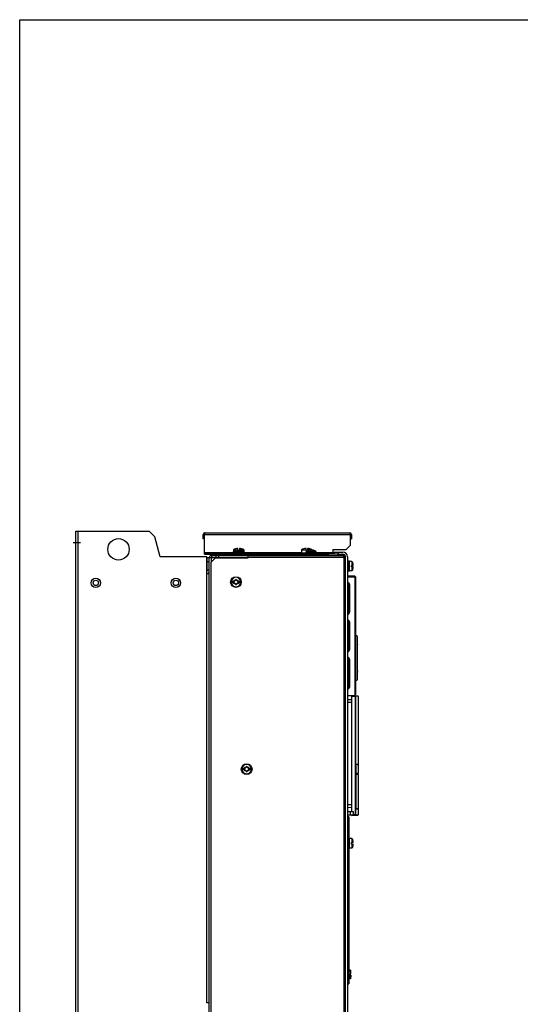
# Model space of a CAD drawing. Header units: millimetres. Extents: x 0 to 1500, y 0 to 1200.
# Tile 10 of 26: x 0 to 375, y 463 to 1200. Entities that reach past the tile are written whole.
import ezdxf

# ---------------------------------------------------------------- set-up
doc = ezdxf.new("R2010")
doc.units = ezdxf.units.MM
doc.header["$LTSCALE"] = 82.5
doc.linetypes.add('CENTER', pattern=[0.6, 0.375, -0.075, 0.075, -0.075])
doc.layers.get('0').update_dxf_attribs({"linetype": 'CONTINUOUS'})
doc.layers.add('002_AXIS', color=7, linetype='CONTINUOUS')
doc.layers.add('00_COMPONENTS', color=7, linetype='CONTINUOUS')

msp = doc.modelspace()

# ---------------------------------------------------------------- linework, layer by layer
at = {"color": 7, "linetype": 'CONTINUOUS'}
for p, q in [((0, 0), (0, 1200)), ((0, 0), (0, 1200)), ((0, 1200), (1500, 1200)), ((0, 1200), (1500, 1200))]:
    msp.add_line(p, q, dxfattribs=at)
at = {"layer": '002_AXIS', "color": 7, "linetype": 'CENTER'}
msp.add_line((45.52, 808.48), (40.02, 808.48), dxfattribs=at)
at = {"layer": '00_COMPONENTS', "color": 3, "linetype": 'CONTINUOUS'}
for p, q in [((42.02, 396.98), (42.02, 816.98)), ((42.02, 816.98), (97.02, 816.98)), ((97.02, 816.98), (101.12, 812.88)), ((105.11, 797.98), (101.12, 812.88)), ((140.22, 797.98), (105.11, 797.98)), ((138.52, 799.88), (231.52, 799.88)), ((140.22, 785.38), (140.22, 797.98)), ((142.02, 413.68), (142.02, 797.28)), ((142.02, 797.28), (171.02, 797.28)), ((143.52, 793.88), (146.52, 796.88)), ((143.62, 798.88), (243.02, 798.88)), ((171.02, 796.88), (146.52, 796.88)), ((149.02, 798.88), (149.02, 797.28)), ((171.02, 798.88), (171.02, 796.88)), ((242.79, 797.89), (242.81, 797.94)), ((243.03, 797.65), (243.38, 797.73)), ((243.38, 797.73), (244.02, 797.88)), ((143.52, 417.08), (143.52, 793.88)), ((140.22, 785.38), (142.02, 785.38)), ((246.52, 603.19), (245.52, 603.19)), ((246.52, 603.19), (246.52, 587.14)), ((246.52, 579.64), (246.52, 478.19)), ((246.52, 570.19), (245.52, 570.19)), ((142.02, 463.98), (140.22, 463.98))]:
    msp.add_line(p, q, dxfattribs=at)
at = {"layer": '00_COMPONENTS', "color": 9, "linetype": 'CONTINUOUS'}
for p, q in [((43.82, 396.98), (43.82, 816.98)), ((138.52, 814.58), (248.52, 814.58)), ((138.52, 801.18), (160.02, 801.18)), ((143.62, 798.88), (143.62, 797.38)), ((143.62, 793.98), (143.62, 797.28)), ((160.02, 801.09), (168.02, 801.09)), ((160.48, 801.93), (163.42, 801.93)), ((162.91, 802.68), (162.91, 802.75)), ((167.57, 801.93), (164.62, 801.93)), ((165.13, 802.68), (165.13, 802.75)), ((168.02, 801.18), (211.03, 801.18)), ((171.02, 797.58), (242.72, 797.58)), ((214.32, 801.09), (222.32, 801.09)), ((214.78, 801.93), (217.72, 801.93)), ((217.21, 802.68), (217.21, 802.75)), ((221.87, 801.93), (218.92, 801.93)), ((219.43, 802.68), (219.43, 802.75)), ((222.32, 801.18), (234.52, 801.18)), ((242.72, 797.58), (242.72, 413.38)), ((248.69, 794.39), (248.69, 791.49)), ((248.69, 790.29), (248.69, 787.39)), ((249.36, 793.9), (249.36, 791.49)), ((249.36, 790.29), (249.36, 787.88)), ((140.22, 463.98), (140.22, 785.38)), ((245.52, 782.78), (251.52, 782.78)), ((251.02, 783.28), (251.02, 694.41)), ((246.7, 776.76), (246.55, 776.61)), ((246.7, 756.8), (246.7, 776.76)), ((246.7, 776.76), (247.2, 776.76)), ((247.2, 756.8), (247.2, 776.76)), ((246.7, 756.8), (246.55, 756.95)), ((246.7, 756.8), (247.2, 756.8)), ((246.7, 748.76), (246.55, 748.61)), ((246.7, 728.8), (246.7, 748.76)), ((246.7, 748.76), (247.2, 748.76)), ((247.2, 728.8), (247.2, 748.76)), ((252.99, 732.42), (252.99, 736.03)), ((252.99, 736.03), (253.09, 736.03)), ((252.99, 728.23), (252.99, 731.59)), ((246.7, 728.8), (246.55, 728.95)), ((246.7, 728.8), (247.2, 728.8)), ((252.93, 722.41), (253.09, 722.41)), ((246.7, 720.76), (246.57, 720.62)), ((246.7, 700.8), (246.7, 720.76)), ((246.7, 720.76), (247.2, 720.76)), ((247.2, 700.8), (247.2, 720.76)), ((253.09, 721.65), (252.93, 721.65)), ((252.99, 712.47), (252.99, 715.83)), ((252.99, 708.03), (252.99, 711.64)), ((252.99, 708.03), (253.09, 708.03)), ((246.7, 700.8), (246.55, 700.95)), ((246.7, 700.8), (247.2, 700.8)), ((248.52, 693.68), (251.27, 693.54)), ((251.27, 693.54), (251.27, 604.72)), ((251.55, 693.54), (251.27, 693.54)), ((251.55, 693.54), (251.55, 604.72)), ((253.52, 693.43), (251.55, 693.54)), ((246.42, 688.75), (245.53, 688.73)), ((248.52, 688.78), (246.42, 688.75)), ((245.53, 612.53), (248.52, 612.48)), ((247.85, 604.52), (247.82, 607.28)), ((251.27, 604.72), (250.12, 604.66)), ((251.55, 604.72), (251.27, 604.72)), ((251.55, 604.72), (253.52, 604.83)), ((248.69, 586.89), (248.69, 583.99)), ((248.69, 582.79), (248.69, 579.89)), ((249.36, 586.4), (249.36, 583.99)), ((249.36, 582.79), (249.36, 580.38)), ((246.52, 564.89), (245.52, 564.89)), ((245.52, 480.19), (246.52, 480.19))]:
    msp.add_line(p, q, dxfattribs=at)
at = {"layer": '00_COMPONENTS', "color": 7, "linetype": 'CONTINUOUS'}
for p, q in [((137.52, 811.38), (137.52, 814.58)), ((138.52, 814.58), (137.52, 814.58)), ((138.52, 811.38), (137.52, 811.38)), ((138.52, 799.88), (138.52, 814.58)), ((138.82, 815.88), (247.22, 815.88)), ((247.52, 814.58), (247.52, 806.38)), ((247.52, 811.38), (248.52, 811.38)), ((248.52, 814.58), (248.52, 811.38)), ((161.77, 803.79), (161.77, 803.81)), ((163.47, 802.53), (163.47, 804.1)), ((164.57, 804.1), (164.57, 802.53)), ((166.27, 803.81), (166.27, 803.79)), ((212.77, 803.79), (212.77, 803.81)), ((214.47, 802.53), (214.47, 804.1)), ((215.57, 804.1), (215.57, 802.53)), ((217.27, 803.81), (217.27, 803.79)), ((247.52, 806.38), (244.52, 803.38)), ((138.52, 800.88), (234.52, 800.88)), ((140.52, 787.18), (140.52, 797.38)), ((140.52, 797.38), (142.02, 797.38)), ((141.52, 799.88), (141.52, 800.88)), ((143.62, 797.38), (149.02, 797.38)), ((147.02, 798.88), (147.02, 797.38)), ((159.02, 798.88), (159.02, 799.88)), ((160.02, 801.09), (160.02, 800.88)), ((160.1, 803.1), (160.03, 801.13)), ((160.1, 803.1), (163.47, 803.1)), ((162.24, 802.72), (162.02, 802.66)), ((162.02, 802.66), (162.09, 802.68)), ((162.02, 798.88), (162.02, 799.88)), ((162.32, 802.75), (162.24, 802.72)), ((163, 802.82), (163, 802.67)), ((163.42, 801.88), (163.42, 802.74)), ((164.62, 801.88), (163.42, 801.88)), ((164.57, 802.53), (163.47, 802.53)), ((167.95, 803.1), (164.57, 803.1)), ((164.62, 802.74), (164.62, 801.88)), ((165.04, 802.82), (165.04, 802.67)), ((166.02, 802.66), (165.72, 802.75)), ((167.95, 803.1), (168.01, 801.13)), ((168.02, 801.09), (168.02, 800.88)), ((211.1, 803.1), (211.02, 800.88)), ((211.1, 803.1), (214.47, 803.1)), ((214.32, 801.09), (214.32, 800.88)), ((215.57, 802.53), (214.47, 802.53)), ((218.95, 803.1), (215.57, 803.1)), ((216.54, 802.72), (216.32, 802.66)), ((216.32, 802.66), (216.39, 802.68)), ((216.62, 802.75), (216.54, 802.72)), ((217.3, 802.82), (217.3, 802.67)), ((217.72, 801.88), (217.72, 802.74)), ((218.92, 801.88), (217.72, 801.88)), ((218.92, 802.74), (218.92, 801.88)), ((218.95, 803.1), (218.96, 802.73)), ((219.34, 802.82), (219.34, 802.67)), ((220.32, 802.66), (220.02, 802.75)), ((222.32, 801.09), (222.32, 800.88)), ((231.52, 800.88), (231.52, 799.88)), ((238.22, 799.88), (231.52, 799.88)), ((234.52, 803.38), (234.52, 799.88)), ((234.52, 803.38), (244.52, 803.38)), ((235.52, 801.39), (235.52, 799.89)), ((235.52, 801.39), (242.02, 801.39)), ((238.22, 799.89), (242.02, 799.89)), ((238.22, 799.88), (238.22, 798.88)), ((238.52, 801.39), (238.52, 799.89)), ((241.22, 799.88), (241.22, 798.88)), ((243.02, 797.88), (243.02, 798.88)), ((244.02, 797.88), (243.02, 797.88)), ((244.02, 410.89), (244.02, 797.89)), ((245.52, 797.89), (245.52, 410.89)), ((140.52, 794.38), (142.02, 794.38)), ((246.12, 794.89), (245.52, 794.89)), ((246.12, 786.89), (246.12, 794.89)), ((247.12, 794.64), (246.12, 794.64)), ((247.12, 787.14), (247.12, 794.64)), ((248.69, 794.39), (247.12, 794.39)), ((248.62, 790.29), (248.62, 791.49)), ((248.62, 791.49), (249.79, 791.49)), ((248.62, 790.29), (249.79, 790.29)), ((249.5, 793.4), (249.36, 793.9)), ((249.49, 793.39), (249.51, 793.39)), ((142.02, 787.88), (140.52, 787.88)), ((246.12, 786.89), (245.52, 786.89)), ((251.02, 783.28), (245.52, 783.28)), ((246.02, 783.58), (248.02, 783.58)), ((247.12, 787.14), (246.12, 787.14)), ((248.69, 787.39), (247.12, 787.39)), ((249.5, 788.39), (249.36, 787.88)), ((249.51, 788.39), (249.49, 788.39)), ((251.52, 782.78), (251.52, 694.91)), ((158.46, 779.58), (160.38, 779.58)), ((160.38, 778.38), (158.46, 778.38)), ((160.4, 779.57), (160.38, 779.58)), ((160.38, 778.38), (160.4, 778.39)), ((163.66, 779.58), (163.65, 779.57)), ((163.65, 778.39), (163.66, 778.38)), ((163.66, 779.58), (165.59, 779.58)), ((165.59, 778.38), (163.66, 778.38)), ((245.72, 777.45), (245.72, 773.57)), ((246.55, 776.48), (245.72, 776.48)), ((246.55, 775.48), (245.72, 775.48)), ((246.55, 756.95), (246.55, 776.61)), ((246.55, 770.66), (245.52, 770.64)), ((246.55, 769.4), (245.52, 769.42)), ((245.52, 767.27), (246.55, 767.25)), ((245.56, 772.79), (246.55, 772.81)), ((246.55, 766.11), (245.52, 766.09)), ((245.52, 764.28), (246.55, 764.28)), ((246.55, 746.28), (245.52, 746.26)), ((246.55, 736.01), (246.55, 748.61)), ((246.55, 741.51), (245.52, 741.49)), ((252.92, 738.35), (251.52, 739.35)), ((252.92, 705.71), (252.92, 738.35)), ((245.52, 735.99), (246.57, 736.01)), ((245.52, 734.87), (246.57, 734.85)), ((246.55, 728.95), (246.55, 734.85)), ((246.57, 734.85), (246.57, 736.01)), ((253.01, 732.41), (252.92, 732.48)), ((253.09, 732.2), (253.01, 732.41)), ((253.09, 728.31), (253.09, 736.03)), ((252.92, 728), (253, 728.08)), ((252.99, 722.51), (252.92, 722.51)), ((253, 728.08), (253.03, 728.11)), ((253, 728.08), (253.02, 728.11)), ((253.02, 728.11), (253.08, 728.2)), ((253.03, 728.11), (253.06, 728.17)), ((253.08, 728.2), (253.09, 728.31)), ((253.09, 721.65), (253.09, 722.41)), ((245.52, 721.19), (246.45, 721.21)), ((245.52, 720.07), (246.57, 720.05)), ((245.52, 717.29), (246.55, 717.31)), ((246.55, 715.16), (245.52, 715.14)), ((246.57, 720.62), (246.45, 721.21)), ((246.55, 700.95), (246.55, 720.05)), ((246.57, 720.05), (246.57, 720.62)), ((252.99, 721.55), (252.92, 721.55)), ((253, 715.98), (252.92, 716.06)), ((253.03, 715.95), (253, 715.98)), ((253.08, 715.86), (253.03, 715.95)), ((253.08, 715.85), (253.03, 715.95)), ((253.08, 715.85), (253.08, 715.86)), ((253.09, 715.75), (253.08, 715.85)), ((253.09, 708.03), (253.09, 715.75)), ((246.55, 713.9), (245.52, 713.92)), ((245.52, 711.77), (246.55, 711.75)), ((252.92, 711.58), (253.01, 711.65)), ((253.01, 711.65), (253.09, 711.86)), ((245.52, 706.79), (246.55, 706.77)), ((246.55, 704.23), (245.52, 704.21)), ((252.92, 705.71), (251.52, 704.71)), ((245.52, 694.12), (251.05, 694.41)), ((245.52, 693.93), (248.52, 693.98)), ((247.12, 694.21), (247.13, 693.96)), ((248.52, 693.98), (253.24, 693.73)), ((248.52, 693.68), (248.52, 607.28)), ((249.92, 694.35), (249.92, 693.91)), ((253.52, 693.43), (253.52, 642.53)), ((245.52, 691.19), (248.52, 690.98)), ((248.52, 688.98), (245.73, 688.93)), ((251.84, 642.33), (253.52, 642.33)), ((253.5, 642.53), (251.88, 642.53)), ((253.32, 642.53), (253.32, 642.33)), ((253.52, 642.53), (253.5, 642.53)), ((253.52, 642.33), (253.52, 635.58)), ((166.46, 639.58), (168.38, 639.58)), ((168.38, 638.38), (166.46, 638.38)), ((168.4, 639.57), (168.38, 639.58)), ((168.38, 638.38), (168.4, 638.39)), ((171.66, 639.58), (171.65, 639.57)), ((171.65, 638.39), (171.66, 638.38)), ((171.66, 639.58), (173.59, 639.58)), ((173.59, 638.38), (171.66, 638.38)), ((251.8, 641.28), (251.8, 635.53)), ((251.8, 635.53), (252.08, 635.53)), ((251.8, 635.03), (251.8, 610.28)), ((251.8, 635.03), (252.08, 635.03)), ((251.82, 635.58), (251.82, 641.28)), ((253.52, 635.58), (251.82, 635.58)), ((251.82, 635.03), (251.82, 610.78)), ((253.52, 635.03), (251.82, 635.03)), ((252.08, 635.03), (252.08, 635.53)), ((253.32, 635.58), (253.32, 635.03)), ((253.52, 635.03), (253.52, 609.28)), ((248.52, 612.28), (245.73, 612.33)), ((248.52, 610.28), (245.52, 610.07)), ((245.52, 607.28), (250.08, 607.28)), ((249.88, 604.62), (245.52, 604.39)), ((248.52, 604.28), (253.24, 604.53)), ((248.62, 604.56), (248.63, 604.29)), ((249.92, 607.28), (249.88, 604.62)), ((250.13, 604.36), (250.08, 607.28)), ((253.52, 609.28), (251.83, 609.28)), ((253.5, 609.03), (251.88, 609.03)), ((253.32, 609.28), (253.32, 609.03)), ((253.52, 609.03), (253.5, 609.03)), ((253.52, 609.03), (253.52, 604.83)), ((248.52, 604.28), (245.93, 604.42)), ((246.12, 587.39), (245.52, 587.39)), ((246.12, 579.39), (246.12, 587.39)), ((247.12, 587.14), (246.12, 587.14)), ((247.12, 579.64), (247.12, 587.14)), ((248.69, 586.89), (247.12, 586.89)), ((248.62, 582.79), (248.62, 583.99)), ((248.62, 583.99), (249.79, 583.99)), ((248.62, 582.79), (249.79, 582.79)), ((249.5, 585.9), (249.36, 586.4)), ((249.49, 585.89), (249.51, 585.89)), ((246.12, 579.39), (245.52, 579.39)), ((247.12, 579.64), (246.12, 579.64)), ((248.69, 579.89), (247.12, 579.89)), ((249.5, 580.89), (249.36, 580.38)), ((249.51, 580.89), (249.49, 580.89)), ((246.52, 566.89), (245.52, 566.89)), ((247.72, 488.39), (246.52, 488.39)), ((248.02, 485.69), (247.72, 488.39)), ((247.72, 488.39), (247.72, 485.69)), ((247.72, 481.99), (246.52, 481.99)), ((247.02, 485.69), (247.02, 484.69)), ((247.02, 485.69), (248.02, 485.69)), ((248.02, 484.69), (247.02, 484.69)), ((247.72, 481.99), (247.72, 484.69)), ((248.02, 484.69), (247.72, 481.99)), ((245.52, 478.19), (246.52, 478.19))]:
    msp.add_line(p, q, dxfattribs=at)
at = {"layer": '00_COMPONENTS', "color": 3, "linetype": 'CONTINUOUS'}
for centre, radius in [((74.02, 803.48), 8), ((57.02, 778.38), 3.5), ((117.02, 778.38), 3.5)]:
    msp.add_circle(centre, radius, dxfattribs=at)
at = {"layer": '00_COMPONENTS', "color": 7, "linetype": 'CONTINUOUS'}
for centre, radius in [((162.02, 778.98), 4), ((57.02, 778.38), 2), ((117.02, 778.38), 2), ((170.02, 638.98), 4)]:
    msp.add_circle(centre, radius, dxfattribs=at)
for centre, radius, start, end in [((138.82, 814.58), 1.3, 90, 180), ((247.22, 814.58), 1.3, 0, 90), ((241.48, 814.56), 6.05, 0.19668, 3.52008), ((164.02, 796.13), 8, 106.33482, 119.36023), ((164.02, 796.13), 7.99, 93.94846, 106.36145), ((164.02, 796.13), 7.99, 73.63855, 86.05154), ((164.02, 796.13), 8, 60.63977, 73.66518), ((215.02, 796.13), 8, 106.33482, 119.36023), ((215.02, 796.13), 7.99, 93.94846, 106.36145), ((215.02, 796.13), 7.99, 73.63855, 86.05154), ((215.02, 796.13), 8, 60.63977, 73.66518), ((140.02, 796.18), 0.5, 295.45584, 360), ((143.62, 797.28), 0.1, 90, 180), ((161.02, 801.09), 1, 123.05573, 180), ((164.02, 796.48), 6.5, 107.92015, 123.05573), ((164.02, 796.48), 6.5, 56.94427, 72.07985), ((167.02, 801.09), 1, 0, 56.94427), ((215.32, 801.09), 1, 123.05573, 180), ((218.32, 796.48), 6.5, 107.92015, 123.05573), ((218.32, 796.48), 6.5, 56.94427, 72.07985), ((221.32, 801.09), 1, 0, 56.94427), ((241.22, 797.58), 2.3, 6.76792, 90), ((242.02, 797.89), 3.5, 0, 90), ((242.02, 797.89), 2, 0, 90), ((140.02, 788.58), 0.5, 0, 64.54416), ((248.69, 793.69), 0.7, 17.5222, 90), ((239.82, 790.89), 9.99, 3.44404, 14.49567), ((239.82, 790.89), 9.99, 345.50433, 356.55596), ((140.22, 787.18), 0.3, 270, 360), ((246.02, 783.28), 0.3, 90, 179), ((248.02, 783.28), 0.3, 0, 90), ((248.69, 788.09), 0.7, 270, 342.4778), ((251.02, 782.78), 0.5, 0, 90), ((162.02, 778.98), 3.61, 170.44028, 189.55972), ((160.55, 779.83), 0.3, 60, 236.44269), ((160.55, 778.13), 0.3, 123.55731, 300), ((160.06, 778.98), 0.681, 300, 60), ((161.04, 780.68), 0.681, 240, 360), ((161.04, 777.28), 0.681, 0, 120), ((162.02, 780.68), 0.3, 0, 180), ((162.02, 777.28), 0.3, 180, 360), ((163, 780.68), 0.681, 180, 300), ((163, 777.28), 0.681, 60, 180), ((163.99, 778.98), 0.681, 120, 240), ((163.5, 779.83), 0.3, 303.55731, 120), ((163.5, 778.13), 0.3, 240, 56.44269), ((162.02, 778.98), 3.61, 350.44028, 9.55972), ((246.73, 769.98), 5.3, 92.7546, 105.3956), ((246.73, 769.98), 5, 92.91904, 106.31703), ((243.72, 777.45), 2, 0, 13.27233), ((252.59, 736.03), 0.5, 0, 47.54394), ((252.99, 722.41), 0.1, 0, 89), ((252.99, 721.65), 0.1, 271, 360), ((252.59, 708.03), 0.5, 312.45606, 360), ((246.62, 689.49), 4.63, 67.7325, 75.44188), ((251.02, 694.91), 0.5, 273, 360), ((251.25, 693.54), 0.3, 359.97067, 62.40616), ((253.22, 693.43), 0.3, 0, 87), ((255.29, 642.03), 3.47, 174.44808, 175.39855), ((170.02, 638.98), 3.61, 170.44028, 189.55972), ((168.55, 639.83), 0.3, 60, 236.44269), ((168.55, 638.13), 0.3, 123.55731, 300), ((168.06, 638.98), 0.681, 300, 60), ((169.04, 640.68), 0.681, 240, 360), ((169.04, 637.28), 0.681, 0, 120), ((170.02, 640.68), 0.3, 0, 180), ((170.02, 637.28), 0.3, 180, 360), ((171, 640.68), 0.681, 180, 300), ((171, 637.28), 0.681, 60, 180), ((171.99, 638.98), 0.681, 120, 240), ((171.5, 639.83), 0.3, 303.55731, 120), ((171.5, 638.13), 0.3, 240, 56.44269), ((170.02, 638.98), 3.61, 350.44028, 9.55972), ((251.25, 604.72), 0.3, 297.59384, 0.02933), ((277.25, 610.78), 25.44, 179.99548, 181.16201), ((271.47, 610.67), 19.65, 181.18076, 181.86321), ((253.22, 604.83), 0.3, 273, 360), ((248.69, 586.19), 0.7, 17.5222, 90), ((239.82, 583.39), 9.99, 3.44404, 14.49567), ((239.82, 583.39), 9.99, 345.50433, 356.55596), ((248.69, 580.59), 0.7, 270, 342.4778)]:
    msp.add_arc(centre, radius, start, end, dxfattribs=at)
at = {"layer": '00_COMPONENTS', "color": 3, "linetype": 'CONTINUOUS'}
for centre, radius, start, end in [((143.62, 797.28), 1.6, 90, 180), ((203.02, 806.93), 40.79, 346.74513, 347.19237), ((252.07, 757.88), 40.79, 102.80763, 103.25487), ((140.22, 787.18), 1.8, 277.79631, 360)]:
    msp.add_arc(centre, radius, start, end, dxfattribs=at)
at = {"layer": '00_COMPONENTS', "color": 9, "linetype": 'CONTINUOUS'}
for centre, radius, start, end in [((162.02, 778.98), 3.55, 9.7431, 170.2569), ((162.02, 778.98), 3.55, 189.7431, 350.2569), ((245.2, 776.76), 2, 359.9672, 80.38691), ((245.2, 776.76), 1.49, 359.89255, 77.09527), ((245.2, 756.8), 2, 279.35874, 0.03447), ((245.2, 756.8), 1.49, 282.44843, 0.10922), ((245.2, 748.76), 2, 359.9672, 80.38691), ((245.2, 748.76), 1.49, 359.89255, 77.09527), ((245.2, 728.8), 2, 279.35851, 0.03446), ((245.2, 728.8), 1.49, 282.448, 0.10921), ((245.2, 720.76), 2, 359.9672, 80.38691), ((245.2, 720.76), 1.49, 359.89255, 77.09527), ((252.79, 715.82), 0.204, 0.07091, 12.97723), ((245.2, 700.8), 2, 279.35851, 0.03446), ((245.2, 700.8), 1.49, 282.448, 0.10921), ((170.02, 638.98), 3.55, 9.7431, 170.2569), ((170.02, 638.98), 3.55, 189.7431, 350.2569)]:
    msp.add_arc(centre, radius, start, end, dxfattribs=at)
at = {"layer": '00_COMPONENTS', "color": 7, "linetype": 'CONTINUOUS'}
for centre, major_axis, start_param, end_param in [((245.05, 776.61), (0.79, 1.28), 5.266937, 6.499034), ((245.05, 756.95), (-0.79, 1.28), -3.357442, -2.125345), ((245.05, 748.61), (0.79, 1.28), -1.016248, 0.215849), ((245.05, 728.95), (-0.79, 1.28), -3.357442, -2.125345), ((245.05, 720.61), (0.79, 1.28), -0.607352, 0.230721), ((245.05, 700.95), (-0.79, 1.28), -3.357442, -2.125345)]:
    msp.add_ellipse(centre, major_axis=major_axis, ratio=0.997962, start_param=start_param, end_param=end_param, dxfattribs=at)
for points in [[(138.53, 814.93), (138.53, 814.81), (138.52, 814.7), (138.52, 814.58)], [(251.39, 693.8), (251.35, 693.82), (251.31, 693.83), (251.27, 693.84)], [(251.39, 604.46), (251.35, 604.44), (251.31, 604.43), (251.27, 604.42)]]:
    msp.add_open_spline(points, degree=3, dxfattribs=at)
for points, knots in [([(138.82, 815.88), (138.78, 815.88), (138.69, 815.78), (138.59, 815.47), (138.55, 815.16), (138.53, 814.93)], [0, 0, 0, 0, 0.117963, 0.321508, 1, 1, 1, 1]), ([(247.22, 815.88), (247.26, 815.88), (247.35, 815.78), (247.46, 815.47), (247.5, 815.16), (247.51, 814.93)], [0, 0, 0, 0, 0.118836, 0.32537, 1, 1, 1, 1]), ([(162.59, 802.81), (162.57, 802.81), (162.48, 802.79), (162.39, 802.76), (162.32, 802.75)], [0, 0, 0, 0, 0.241391, 1, 1, 1, 1]), ([(162.77, 802.84), (162.76, 802.84), (162.7, 802.83), (162.64, 802.82), (162.59, 802.81)], [0, 0, 0, 0, 0.23013, 1, 1, 1, 1]), ([(162.91, 802.85), (162.9, 802.85), (162.86, 802.85), (162.81, 802.85), (162.77, 802.84)], [0, 0, 0, 0, 0.212545, 1, 1, 1, 1]), ([(162.87, 802.71), (162.87, 802.71), (162.89, 802.73), (162.9, 802.74), (162.91, 802.75)], [0, 0, 0, 0, 0.378468, 1, 1, 1, 1]), ([(163, 802.66), (162.98, 802.67), (162.95, 802.67), (162.91, 802.67), (162.87, 802.69), (162.87, 802.71)], [0, 0, 0, 0, 0.388945, 0.687178, 1, 1, 1, 1]), ([(162.94, 802.85), (162.94, 802.85), (162.93, 802.85), (162.92, 802.85), (162.91, 802.85)], [0, 0, 0, 0, 0.234218, 1, 1, 1, 1]), ([(162.91, 802.75), (162.94, 802.76), (162.97, 802.78), (163, 802.81), (163, 802.82), (163, 802.82)], [0, 0, 0, 0, 0.658389, 0.865096, 1, 1, 1, 1]), ([(163, 802.82), (163, 802.83), (163, 802.84), (162.99, 802.84), (162.97, 802.85), (162.95, 802.85), (162.94, 802.85)], [0, 0, 0, 0, 0.148209, 0.343312, 0.623547, 1, 1, 1, 1]), ([(163.42, 802.74), (163.4, 802.73), (163.33, 802.71), (163.23, 802.68), (163.12, 802.67), (163.04, 802.66), (163, 802.66)], [0, 0, 0, 0, 0.203508, 0.462609, 0.74241, 1, 1, 1, 1]), ([(165.04, 802.66), (165.01, 802.66), (164.93, 802.67), (164.82, 802.68), (164.71, 802.71), (164.65, 802.73), (164.62, 802.74)], [0, 0, 0, 0, 0.25759, 0.537391, 0.796492, 1, 1, 1, 1]), ([(165.11, 802.85), (165.1, 802.85), (165.08, 802.85), (165.06, 802.84), (165.05, 802.84), (165.04, 802.83), (165.04, 802.82)], [0, 0, 0, 0, 0.3764, 0.656647, 0.851796, 1, 1, 1, 1]), ([(165.04, 802.82), (165.04, 802.82), (165.05, 802.81), (165.08, 802.78), (165.11, 802.76), (165.13, 802.75)], [0, 0, 0, 0, 0.134855, 0.341532, 1, 1, 1, 1]), ([(165.17, 802.71), (165.17, 802.69), (165.14, 802.67), (165.09, 802.67), (165.06, 802.67), (165.04, 802.66)], [0, 0, 0, 0, 0.312822, 0.611055, 1, 1, 1, 1]), ([(165.13, 802.85), (165.13, 802.85), (165.12, 802.85), (165.11, 802.85), (165.11, 802.85)], [0, 0, 0, 0, 0.265752, 1, 1, 1, 1]), ([(165.27, 802.84), (165.26, 802.84), (165.21, 802.85), (165.17, 802.85), (165.13, 802.85)], [0, 0, 0, 0, 0.28599, 1, 1, 1, 1]), ([(165.13, 802.75), (165.14, 802.74), (165.16, 802.73), (165.17, 802.71), (165.17, 802.71)], [0, 0, 0, 0, 0.621532, 1, 1, 1, 1]), ([(165.46, 802.81), (165.44, 802.81), (165.38, 802.83), (165.32, 802.84), (165.27, 802.84)], [0, 0, 0, 0, 0.268139, 1, 1, 1, 1]), ([(165.72, 802.75), (165.7, 802.75), (165.61, 802.78), (165.52, 802.8), (165.46, 802.81)], [0, 0, 0, 0, 0.255951, 1, 1, 1, 1]), ([(216.89, 802.81), (216.87, 802.81), (216.78, 802.79), (216.69, 802.76), (216.62, 802.75)], [0, 0, 0, 0, 0.241391, 1, 1, 1, 1]), ([(217.07, 802.84), (217.06, 802.84), (217, 802.83), (216.94, 802.82), (216.89, 802.81)], [0, 0, 0, 0, 0.23013, 1, 1, 1, 1]), ([(217.21, 802.85), (217.2, 802.85), (217.16, 802.85), (217.11, 802.85), (217.07, 802.84)], [0, 0, 0, 0, 0.212545, 1, 1, 1, 1]), ([(217.17, 802.71), (217.17, 802.71), (217.19, 802.73), (217.2, 802.74), (217.21, 802.75)], [0, 0, 0, 0, 0.378468, 1, 1, 1, 1]), ([(217.3, 802.66), (217.28, 802.67), (217.25, 802.67), (217.21, 802.67), (217.17, 802.69), (217.17, 802.71)], [0, 0, 0, 0, 0.388945, 0.687178, 1, 1, 1, 1]), ([(217.24, 802.85), (217.24, 802.85), (217.23, 802.85), (217.22, 802.85), (217.21, 802.85)], [0, 0, 0, 0, 0.234218, 1, 1, 1, 1]), ([(217.21, 802.75), (217.24, 802.76), (217.27, 802.78), (217.3, 802.81), (217.3, 802.82), (217.3, 802.82)], [0, 0, 0, 0, 0.658389, 0.865096, 1, 1, 1, 1]), ([(217.3, 802.82), (217.3, 802.83), (217.3, 802.84), (217.29, 802.84), (217.27, 802.85), (217.25, 802.85), (217.24, 802.85)], [0, 0, 0, 0, 0.148209, 0.343312, 0.623547, 1, 1, 1, 1]), ([(217.72, 802.74), (217.7, 802.73), (217.63, 802.71), (217.53, 802.68), (217.42, 802.67), (217.34, 802.66), (217.3, 802.66)], [0, 0, 0, 0, 0.203508, 0.462609, 0.74241, 1, 1, 1, 1]), ([(219.34, 802.66), (219.31, 802.66), (219.23, 802.67), (219.12, 802.68), (219.01, 802.71), (218.95, 802.73), (218.92, 802.74)], [0, 0, 0, 0, 0.25759, 0.537391, 0.796492, 1, 1, 1, 1]), ([(219.41, 802.85), (219.4, 802.85), (219.38, 802.85), (219.36, 802.84), (219.35, 802.84), (219.34, 802.83), (219.34, 802.82)], [0, 0, 0, 0, 0.3764, 0.656647, 0.851796, 1, 1, 1, 1]), ([(219.34, 802.82), (219.34, 802.82), (219.35, 802.81), (219.38, 802.78), (219.41, 802.76), (219.43, 802.75)], [0, 0, 0, 0, 0.134855, 0.341532, 1, 1, 1, 1]), ([(219.47, 802.71), (219.47, 802.69), (219.44, 802.67), (219.39, 802.67), (219.36, 802.67), (219.34, 802.66)], [0, 0, 0, 0, 0.312822, 0.611055, 1, 1, 1, 1]), ([(219.43, 802.85), (219.43, 802.85), (219.42, 802.85), (219.41, 802.85), (219.41, 802.85)], [0, 0, 0, 0, 0.265752, 1, 1, 1, 1]), ([(219.57, 802.84), (219.56, 802.84), (219.51, 802.85), (219.47, 802.85), (219.43, 802.85)], [0, 0, 0, 0, 0.28599, 1, 1, 1, 1]), ([(219.43, 802.75), (219.44, 802.74), (219.46, 802.73), (219.47, 802.71), (219.47, 802.71)], [0, 0, 0, 0, 0.621532, 1, 1, 1, 1]), ([(219.76, 802.81), (219.74, 802.81), (219.68, 802.83), (219.62, 802.84), (219.57, 802.84)], [0, 0, 0, 0, 0.268139, 1, 1, 1, 1]), ([(220.02, 802.75), (220, 802.75), (219.91, 802.78), (219.82, 802.8), (219.76, 802.81)], [0, 0, 0, 0, 0.255951, 1, 1, 1, 1]), ([(242.72, 797.58), (242.76, 797.62), (242.83, 797.69), (242.92, 797.77), (242.97, 797.83), (243, 797.85), (243.01, 797.87), (243.02, 797.88), (243.02, 797.88)], [0, 0, 0, 0, 0.38172, 0.707469, 0.832229, 0.925104, 0.981445, 1, 1, 1, 1]), ([(242.72, 797.58), (242.76, 797.62), (242.83, 797.69), (242.91, 797.77), (242.97, 797.83), (243, 797.86), (243.01, 797.87), (243.02, 797.88), (243.02, 797.88)], [0, 0, 0, 0, 0.38172, 0.707469, 0.832229, 0.925104, 0.981445, 1, 1, 1, 1]), ([(248.52, 693.68), (248.52, 693.7), (248.49, 693.72), (248.44, 693.74), (248.4, 693.76), (248.37, 693.77)], [0, 0, 0, 0, 0.251051, 0.498033, 1, 1, 1, 1]), ([(245.73, 688.93), (245.68, 688.93), (245.58, 688.89), (245.53, 688.78), (245.53, 688.73)], [0, 0, 0, 0, 0.4999, 1, 1, 1, 1]), ([(251.8, 641.28), (251.8, 641.38), (251.81, 641.72), (251.82, 642.07), (251.84, 642.31)], [0, 0, 0, 0, 0.290106, 1, 1, 1, 1]), ([(251.84, 642.37), (251.84, 642.4), (251.85, 642.46), (251.86, 642.51), (251.87, 642.53)], [0, 0, 0, 0, 0.663011, 1, 1, 1, 1]), ([(251.87, 642.53), (251.87, 642.53), (251.87, 642.53), (251.87, 642.53), (251.88, 642.53)], [0, 0, 0, 0, 0.597667, 1, 1, 1, 1]), ([(251.87, 609.03), (251.86, 609.04), (251.85, 609.09), (251.84, 609.17), (251.83, 609.29), (251.82, 609.51), (251.81, 609.85), (251.8, 610.13), (251.8, 610.28)], [0, 0, 0, 0, 0.035608, 0.103182, 0.200876, 0.325597, 0.638435, 1, 1, 1, 1]), ([(251.83, 610.03), (251.83, 609.92), (251.84, 609.74), (251.86, 609.53), (251.87, 609.4), (251.88, 609.34), (251.89, 609.3), (251.9, 609.28), (251.9, 609.28)], [0, 0, 0, 0, 0.410402, 0.7258, 0.841019, 0.925382, 0.977806, 1, 1, 1, 1]), ([(251.88, 609.03), (251.87, 609.03), (251.87, 609.03), (251.87, 609.03), (251.87, 609.03)], [0, 0, 0, 0, 0.402333, 1, 1, 1, 1])]:
    msp.add_open_spline(points, degree=3, knots=knots, dxfattribs=at)
at = {"layer": '00_COMPONENTS', "color": 3, "linetype": 'CONTINUOUS'}
msp.add_open_spline([(242.81, 797.94), (242.84, 798.07), (242.88, 798.24), (242.93, 798.47), (242.96, 798.61), (242.99, 798.72), (243, 798.79), (243.01, 798.84), (243.02, 798.86), (243.02, 798.87), (243.02, 798.88), (243.02, 798.88)], degree=3, knots=[0, 0, 0, 0, 0.39763, 0.569978, 0.718362, 0.838661, 0.927339, 0.958943, 0.981669, 0.995391, 1, 1, 1, 1], dxfattribs=at)
at = {"layer": '00_COMPONENTS', "color": 9, "linetype": 'CONTINUOUS'}
for points in [[(252.99, 736.03), (252.99, 736.1), (252.97, 736.18), (252.93, 736.25)], [(252.93, 728.08), (252.94, 728.09), (252.95, 728.1), (252.95, 728.11)], [(252.95, 728.11), (252.96, 728.12), (252.97, 728.14), (252.98, 728.15)], [(252.98, 728.15), (252.99, 728.18), (252.99, 728.21), (252.99, 728.23)], [(252.96, 715.95), (252.95, 715.96), (252.94, 715.97), (252.93, 715.98)], [(252.99, 715.87), (252.98, 715.9), (252.97, 715.92), (252.96, 715.95)], [(252.93, 707.81), (252.97, 707.87), (252.99, 707.95), (252.99, 708.03)]]:
    msp.add_open_spline(points, degree=3, dxfattribs=at)
for points, knots in [([(252.93, 732.46), (252.98, 732.43), (253.06, 732.35), (253.09, 732.25), (253.09, 732.2)], [0, 0, 0, 0, 0.531664, 1, 1, 1, 1]), ([(253.09, 731.66), (253.09, 731.71), (253.06, 731.81), (252.98, 731.89), (252.93, 731.92)], [0, 0, 0, 0, 0.46943, 1, 1, 1, 1]), ([(252.99, 731.59), (252.99, 731.6), (252.99, 731.66), (252.96, 731.71), (252.93, 731.74)], [0, 0, 0, 0, 0.241449, 1, 1, 1, 1]), ([(252.99, 731.59), (253.02, 731.59), (253.06, 731.6), (253.09, 731.64), (253.09, 731.66)], [0, 0, 0, 0, 0.559492, 1, 1, 1, 1]), ([(252.93, 728.08), (252.93, 728.07), (252.96, 728.07), (252.99, 728.07), (253, 728.08)], [0, 0, 0, 0, 0.309134, 1, 1, 1, 1]), ([(252.99, 728.23), (253.02, 728.24), (253.06, 728.24), (253.09, 728.29), (253.09, 728.31)], [0, 0, 0, 0, 0.559492, 1, 1, 1, 1]), ([(252.93, 715.98), (252.93, 715.99), (252.96, 715.99), (252.99, 715.99), (253, 715.98)], [0, 0, 0, 0, 0.309134, 1, 1, 1, 1]), ([(252.99, 715.83), (253.02, 715.82), (253.06, 715.82), (253.09, 715.77), (253.09, 715.75)], [0, 0, 0, 0, 0.559491, 1, 1, 1, 1]), ([(252.93, 712.32), (252.94, 712.33), (252.97, 712.37), (252.99, 712.43), (252.99, 712.47)], [0, 0, 0, 0, 0.267054, 1, 1, 1, 1]), ([(252.93, 712.14), (252.98, 712.17), (253.06, 712.25), (253.09, 712.35), (253.09, 712.4)], [0, 0, 0, 0, 0.530548, 1, 1, 1, 1]), ([(253.03, 711.69), (253.02, 711.68), (253, 711.65), (252.96, 711.62), (252.93, 711.6)], [0, 0, 0, 0, 0.239839, 1, 1, 1, 1]), ([(252.99, 712.47), (253.02, 712.47), (253.06, 712.46), (253.09, 712.42), (253.09, 712.4)], [0, 0, 0, 0, 0.559492, 1, 1, 1, 1]), ([(253.09, 711.86), (253.09, 711.85), (253.09, 711.79), (253.06, 711.73), (253.03, 711.69)], [0, 0, 0, 0, 0.242106, 1, 1, 1, 1]), ([(251.27, 693.84), (251.27, 693.84), (251.27, 693.82), (251.27, 693.81), (251.27, 693.78), (251.27, 693.73), (251.27, 693.65), (251.27, 693.57), (251.27, 693.54)], [0, 0, 0, 0, 0.021693, 0.079101, 0.171582, 0.295528, 0.618724, 1, 1, 1, 1]), ([(251.27, 604.72), (251.27, 604.69), (251.27, 604.61), (251.27, 604.53), (251.27, 604.48), (251.27, 604.45), (251.27, 604.44), (251.27, 604.42), (251.27, 604.42)], [0, 0, 0, 0, 0.381276, 0.704472, 0.828418, 0.920899, 0.978307, 1, 1, 1, 1])]:
    msp.add_open_spline(points, degree=3, knots=knots, dxfattribs=at)

doc.saveas('drawing.dxf')
